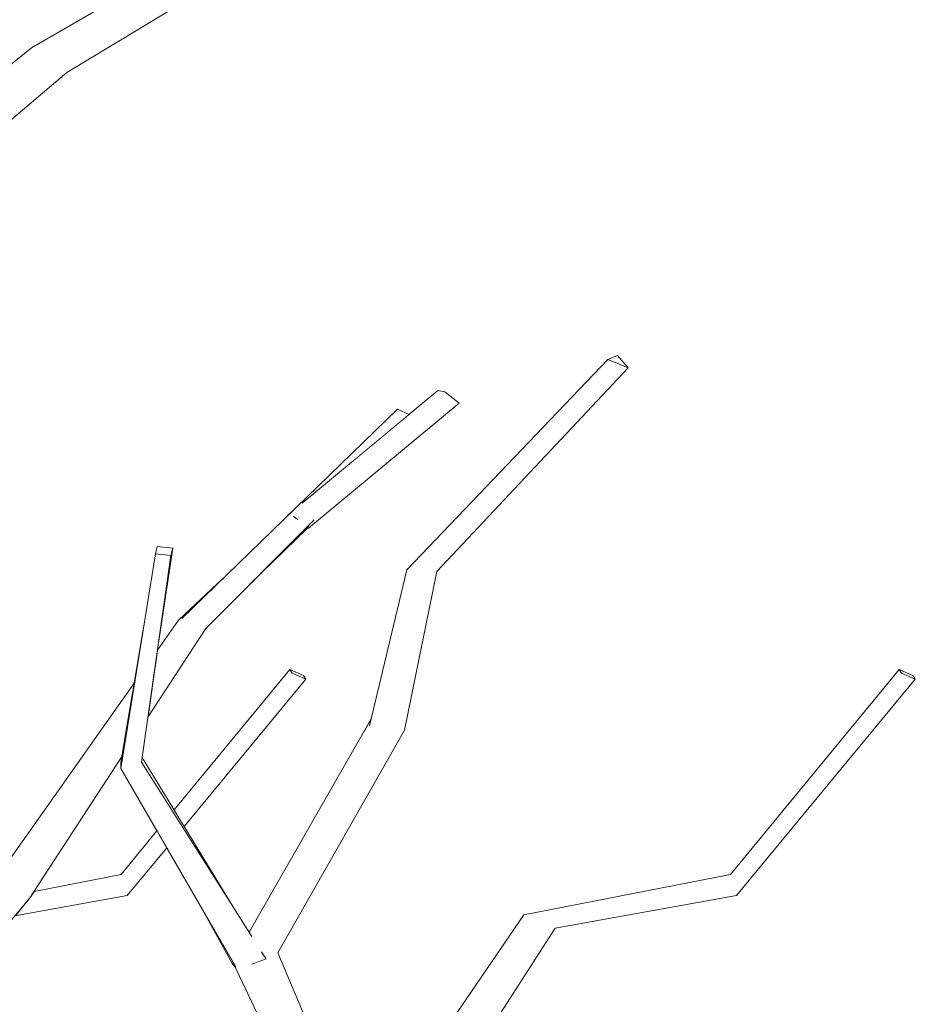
# Model space of a CAD drawing. Extents: x -289599 to -184549, y 66678 to 295474.
# Tile 80 of 256: x -281489 to -281325, y 71786 to 71966. Entities that reach past the tile are written whole.
import ezdxf

# ---------------------------------------------------------------- set-up
doc = ezdxf.new("R2010")
doc.units = 0
doc.header["$MEASUREMENT"] = 0
doc.linetypes.add('Wipeout_Contour', pattern=[1000, 0, -1000])
doc.layers.add('arch drzewa', color=8, linetype='Continuous')
doc.layers.add('arch drzewa_Nr_Pióra__4', color=8, linetype='Continuous', lineweight=9)

msp = doc.modelspace()

# ---------------------------------------------------------------- wipeouts: each hides what was drawn before it
at = {"color": 254, "linetype": 'Wipeout_Contour', "lineweight": 0, "ltscale": 1013533.010688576}
msp.add_wipeout([(-281518.47, 71923.95), (-281480.06, 71956.54), (-281482.34, 71958.25)], dxfattribs=at).dxf.layer = 'arch drzewa'
at = {"color": 254, "linetype": 'Wipeout_Contour', "lineweight": 0, "ltscale": 1013321.500974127}
msp.add_wipeout([(-281446.59, 71862.84), (-281435.92, 71873.19), (-281436.21, 71873.25)], dxfattribs=at).dxf.layer = 'arch drzewa'
at = {"color": 254, "linetype": 'Wipeout_Contour', "lineweight": 0, "ltscale": 1013381.188676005}
msp.add_wipeout([(-281461.01, 71868.14), (-281463.29, 71852.11), (-281460.67, 71869.49)], dxfattribs=at).dxf.layer = 'arch drzewa'
at = {"color": 254, "linetype": 'Wipeout_Contour', "lineweight": 0, "ltscale": 1351092.886746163}
msp.add_wipeout([(-281438.8, 71846.61), (-281459.03, 71819.32), (-281458.56, 71818.54), (-281436.28, 71845.52)], dxfattribs=at).dxf.layer = 'arch drzewa'
at = {"color": 254, "linetype": 'Wipeout_Contour', "lineweight": 0, "ltscale": 1351187.921875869}
msp.add_wipeout([(-281488.51, 71803.45), (-281489.56, 71802.2), (-281468.99, 71805.89), (-281469.95, 71808.21)], dxfattribs=at).dxf.layer = 'arch drzewa'
at = {"color": 254, "linetype": 'Wipeout_Contour', "lineweight": 0, "ltscale": 2702035.542912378}
msp.add_wipeout([(-281446.03, 71793.64), (-281449.07, 71792.46), (-281427.06, 71757.53), (-281425.94, 71759.16), (-281441.45, 71795.41), (-281443.72, 71794.53), (-281443.59, 71794.31), (-281445.93, 71793.46)], dxfattribs=at).dxf.layer = 'arch drzewa'

# ---------------------------------------------------------------- next in the draw order: wipeouts: each hides what was drawn before it
at = {"color": 254, "linetype": 'Wipeout_Contour', "lineweight": 0, "ltscale": 1013403.234576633}
msp.add_wipeout([(-281480.06, 71956.54), (-281419.82, 71992.96), (-281421.76, 71995.41)], dxfattribs=at).dxf.layer = 'arch drzewa'
at = {"color": 254, "linetype": 'Wipeout_Contour', "lineweight": 0, "ltscale": 1013563.764807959}
msp.add_wipeout([(-281482.34, 71958.25), (-281520.56, 71924.52), (-281518.47, 71923.95)], dxfattribs=at).dxf.layer = 'arch drzewa'
at = {"color": 254, "linetype": 'Wipeout_Contour', "lineweight": 0, "ltscale": 1013329.427359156}
msp.add_wipeout([(-281438.8, 71846.61), (-281459.85, 71820.66), (-281459.03, 71819.32)], dxfattribs=at).dxf.layer = 'arch drzewa'
at = {"color": 254, "linetype": 'Wipeout_Contour', "lineweight": 0, "ltscale": 1013352.766384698}
msp.add_wipeout([(-281468.99, 71805.89), (-281461.76, 71814.65), (-281462.09, 71815.2)], dxfattribs=at).dxf.layer = 'arch drzewa'
at = {"color": 254, "linetype": 'Wipeout_Contour', "lineweight": 0, "ltscale": 1013398.784202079}
msp.add_wipeout([(-281488.51, 71803.45), (-281469.95, 71808.21), (-281487.48, 71804.66)], dxfattribs=at).dxf.layer = 'arch drzewa'
at = {"color": 254, "linetype": 'Wipeout_Contour', "lineweight": 0, "ltscale": 3039624.41335219}
msp.add_wipeout([(-281449.07, 71792.46), (-281428.57, 71749.55), (-281421.42, 71748.58), (-281422.57, 71750.4), (-281422.94, 71749.83), (-281426.92, 71750.78), (-281427.13, 71750.9), (-281427.27, 71757.23), (-281427.06, 71757.53)], dxfattribs=at).dxf.layer = 'arch drzewa'

# ---------------------------------------------------------------- next in the draw order: wipeouts: each hides what was drawn before it
at = {"color": 254, "linetype": 'Wipeout_Contour', "lineweight": 0, "ltscale": 1013542.451563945}
msp.add_wipeout([(-281520.56, 71924.52), (-281482.34, 71958.25), (-281486.51, 71961.07)], dxfattribs=at).dxf.layer = 'arch drzewa'
at = {"color": 254, "linetype": 'Wipeout_Contour', "lineweight": 0, "ltscale": 1351099.318518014}
msp.add_wipeout([(-281439.26, 71847.28), (-281459.99, 71820.89), (-281459.85, 71820.66), (-281438.8, 71846.61)], dxfattribs=at).dxf.layer = 'arch drzewa'
at = {"color": 254, "linetype": 'Wipeout_Contour', "lineweight": 0, "ltscale": 1688991.301864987}
msp.add_wipeout([(-281486.95, 71805.29), (-281487.48, 71804.66), (-281469.95, 71808.21), (-281470.12, 71809.79), (-281486.69, 71805.69)], dxfattribs=at).dxf.layer = 'arch drzewa'

# ---------------------------------------------------------------- next in the draw order: wipeouts: each hides what was drawn before it
at = {"color": 254, "linetype": 'Wipeout_Contour', "lineweight": 0, "ltscale": 1013454.72213049}
msp.add_wipeout([(-281421.76, 71995.41), (-281482.34, 71958.25), (-281480.06, 71956.54)], dxfattribs=at).dxf.layer = 'arch drzewa'
at = {"color": 254, "linetype": 'Wipeout_Contour', "lineweight": 0, "ltscale": 2027169.733325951}
msp.add_wipeout([(-281522.46, 71925.53), (-281520.56, 71924.52), (-281486.51, 71961.07), (-281520.42, 71933.77), (-281520.05, 71927.86), (-281520.34, 71927.67)], dxfattribs=at).dxf.layer = 'arch drzewa'
at = {"color": 254, "linetype": 'Wipeout_Contour', "lineweight": 0, "ltscale": 1013332.072783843}
msp.add_wipeout([(-281439.26, 71847.28), (-281460.41, 71821.58), (-281459.99, 71820.89)], dxfattribs=at).dxf.layer = 'arch drzewa'
at = {"color": 254, "linetype": 'Wipeout_Contour', "lineweight": 0, "ltscale": 1013397.139458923}
msp.add_wipeout([(-281486.69, 71805.69), (-281470.12, 71809.79), (-281486.05, 71806.66)], dxfattribs=at).dxf.layer = 'arch drzewa'

# ---------------------------------------------------------------- next in the draw order: linework, layer by layer
at = {"layer": 'arch drzewa_Nr_Pióra__4', "linetype": 'Continuous'}
msp.add_line((-281518.47, 71923.95), (-281480.06, 71956.54), dxfattribs=at)

# ---------------------------------------------------------------- next in the draw order: wipeouts: each hides what was drawn before it
at = {"color": 254, "linetype": 'Wipeout_Contour', "lineweight": 0, "ltscale": 2364564.993570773}
msp.add_wipeout([(-281424.18, 71997.24), (-281482.34, 71958.25), (-281421.76, 71995.41), (-281422.53, 71996), (-281423.98, 71995.92), (-281424.32, 71996.24), (-281423.76, 71996.93)], dxfattribs=at).dxf.layer = 'arch drzewa'
at = {"color": 254, "linetype": 'Wipeout_Contour', "lineweight": 0, "ltscale": 1351065.618112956}
msp.add_wipeout([(-281439.26, 71847.28), (-281438.8, 71846.61), (-281436.28, 71845.52), (-281436.75, 71846.19)], dxfattribs=at).dxf.layer = 'arch drzewa'
at = {"color": 254, "linetype": 'Wipeout_Contour', "lineweight": 0, "ltscale": 1013254.816049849}
msp.add_wipeout([(-281441.45, 71795.41), (-281418.27, 71836.16), (-281424.65, 71836.95)], dxfattribs=at).dxf.layer = 'arch drzewa'
at = {"color": 254, "linetype": 'Wipeout_Contour', "lineweight": 0, "ltscale": 1351142.654998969}
msp.add_wipeout([(-281463, 71816.78), (-281469.95, 71808.21), (-281468.99, 71805.89), (-281462.09, 71815.2)], dxfattribs=at).dxf.layer = 'arch drzewa'
at = {"color": 254, "linetype": 'Wipeout_Contour', "lineweight": 0, "ltscale": 1013439.725910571}
msp.add_wipeout([(-281516.26, 71770.66), (-281486.95, 71805.29), (-281491.61, 71808.43)], dxfattribs=at).dxf.layer = 'arch drzewa'

# ---------------------------------------------------------------- next in the draw order: linework, layer by layer
at = {"layer": 'arch drzewa_Nr_Pióra__4', "linetype": 'Continuous'}
for p, q in [((-281439.26, 71847.28), (-281436.75, 71846.19)), ((-281438.8, 71846.61), (-281439.26, 71847.28)), ((-281436.28, 71845.52), (-281438.8, 71846.61)), ((-281436.75, 71846.19), (-281436.28, 71845.52))]:
    msp.add_line(p, q, dxfattribs=at)

# ---------------------------------------------------------------- next in the draw order: wipeouts: each hides what was drawn before it
at = {"color": 254, "linetype": 'Wipeout_Contour', "lineweight": 0, "ltscale": 1013464.87363823}
msp.add_wipeout([(-281424.18, 71997.24), (-281486.51, 71961.07), (-281482.34, 71958.25)], dxfattribs=at).dxf.layer = 'arch drzewa'
at = {"color": 254, "linetype": 'Wipeout_Contour', "lineweight": 0, "ltscale": 1013242.363849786}
msp.add_wipeout([(-281418.27, 71836.16), (-281412.34, 71865.23), (-281417.83, 71865.5)], dxfattribs=at).dxf.layer = 'arch drzewa'
at = {"color": 254, "linetype": 'Wipeout_Contour', "lineweight": 0, "ltscale": 2364316.023797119}
msp.add_wipeout([(-281424.65, 71836.95), (-281449.07, 71792.46), (-281446.03, 71793.64), (-281444.42, 71795.41), (-281444.35, 71795.52), (-281443.72, 71794.53), (-281441.45, 71795.41)], dxfattribs=at).dxf.layer = 'arch drzewa'
at = {"color": 254, "linetype": 'Wipeout_Contour', "lineweight": 0, "ltscale": 1013357.365195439}
msp.add_wipeout([(-281463.09, 71816.94), (-281469.95, 71808.21), (-281463, 71816.78)], dxfattribs=at).dxf.layer = 'arch drzewa'
at = {"color": 254, "linetype": 'Wipeout_Contour', "lineweight": 0, "ltscale": 1013152.916245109}
msp.add_wipeout([(-281422.94, 71749.83), (-281390.64, 71799.94), (-281394.25, 71800.96)], dxfattribs=at).dxf.layer = 'arch drzewa'

# ---------------------------------------------------------------- next in the draw order: linework, layer by layer
at = {"layer": 'arch drzewa_Nr_Pióra__4', "linetype": 'Continuous'}
for p, q in [((-281486.51, 71961.07), (-281424.18, 71997.24)), ((-281480.06, 71956.54), (-281419.82, 71992.96)), ((-281520.42, 71933.77), (-281486.51, 71961.07))]:
    msp.add_line(p, q, dxfattribs=at)

# ---------------------------------------------------------------- next in the draw order: wipeouts: each hides what was drawn before it
at = {"color": 254, "linetype": 'Wipeout_Contour', "lineweight": 0, "ltscale": 1013192.220106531}
msp.add_wipeout([(-281412.34, 71865.23), (-281377.32, 71902.48), (-281381.04, 71904.05)], dxfattribs=at).dxf.layer = 'arch drzewa'
at = {"color": 254, "linetype": 'Wipeout_Contour', "lineweight": 0, "ltscale": 1013268.176573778}
msp.add_wipeout([(-281424.36, 71838.18), (-281449.07, 71792.46), (-281424.65, 71836.95)], dxfattribs=at).dxf.layer = 'arch drzewa'
at = {"color": 254, "linetype": 'Wipeout_Contour', "lineweight": 0, "ltscale": 1351146.782397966}
msp.add_wipeout([(-281463.56, 71817.76), (-281470.12, 71809.79), (-281469.95, 71808.21), (-281463.09, 71816.94)], dxfattribs=at).dxf.layer = 'arch drzewa'
at = {"color": 254, "linetype": 'Wipeout_Contour', "lineweight": 0, "ltscale": 1013069.285024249}
msp.add_wipeout([(-281390.64, 71799.94), (-281357.44, 71805.89), (-281358.4, 71808.21)], dxfattribs=at).dxf.layer = 'arch drzewa'

# ---------------------------------------------------------------- next in the draw order: wipeouts: each hides what was drawn before it
at = {"color": 254, "linetype": 'Wipeout_Contour', "lineweight": 0, "ltscale": 1012994.682996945}
msp.add_wipeout([(-281357.44, 71805.89), (-281324.74, 71845.52), (-281327.25, 71846.61)], dxfattribs=at).dxf.layer = 'arch drzewa'
at = {"color": 254, "linetype": 'Wipeout_Contour', "lineweight": 0, "ltscale": 3039850.482743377}
msp.add_wipeout([(-281449.15, 71792.82), (-281449.23, 71792.9), (-281449.07, 71792.46), (-281424.36, 71838.18), (-281424.34, 71838.27), (-281446.67, 71799.19), (-281446.19, 71798.43), (-281446.41, 71798.02), (-281449.13, 71792.8)], dxfattribs=at).dxf.layer = 'arch drzewa'

# ---------------------------------------------------------------- next in the draw order: wipeouts: each hides what was drawn before it
at = {"color": 254, "linetype": 'Wipeout_Contour', "lineweight": 0, "ltscale": 1013248.297971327}
msp.add_wipeout([(-281417.83, 71865.5), (-281424.65, 71836.95), (-281418.27, 71836.16)], dxfattribs=at).dxf.layer = 'arch drzewa'
at = {"color": 254, "linetype": 'Wipeout_Contour', "lineweight": 0, "ltscale": 1013348.4402303}
msp.add_wipeout([(-281466.38, 71830.35), (-281449.55, 71803.74), (-281466.26, 71831.2)], dxfattribs=at).dxf.layer = 'arch drzewa'
at = {"color": 254, "linetype": 'Wipeout_Contour', "lineweight": 0, "ltscale": 1013175.673315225}
msp.add_wipeout([(-281394.25, 71800.96), (-281426.92, 71750.78), (-281422.94, 71749.83)], dxfattribs=at).dxf.layer = 'arch drzewa'
at = {"color": 254, "linetype": 'Wipeout_Contour', "lineweight": 0, "ltscale": 1013281.268451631}
msp.add_wipeout([(-281444.42, 71795.41), (-281443.59, 71794.31), (-281444.35, 71795.52)], dxfattribs=at).dxf.layer = 'arch drzewa'

# ---------------------------------------------------------------- next in the draw order: wipeouts: each hides what was drawn before it
at = {"color": 254, "linetype": 'Wipeout_Contour', "lineweight": 0, "ltscale": 1013221.964285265}
msp.add_wipeout([(-281381.04, 71904.05), (-281417.83, 71865.5), (-281412.34, 71865.23)], dxfattribs=at).dxf.layer = 'arch drzewa'
at = {"color": 254, "linetype": 'Wipeout_Contour', "lineweight": 0, "ltscale": 1351111.190384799}
msp.add_wipeout([(-281446.19, 71798.43), (-281466.38, 71830.35), (-281470.16, 71829.18), (-281446.41, 71798.02)], dxfattribs=at).dxf.layer = 'arch drzewa'
at = {"color": 254, "linetype": 'Wipeout_Contour', "lineweight": 0, "ltscale": 1013163.216469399}
msp.add_wipeout([(-281426.92, 71750.78), (-281394.25, 71800.96), (-281396.4, 71802.36)], dxfattribs=at).dxf.layer = 'arch drzewa'

# ---------------------------------------------------------------- next in the draw order: linework, layer by layer
at = {"layer": 'arch drzewa_Nr_Pióra__4', "linetype": 'Continuous'}
msp.add_line((-281418.27, 71836.16), (-281412.34, 71865.23), dxfattribs=at)

# ---------------------------------------------------------------- next in the draw order: wipeouts: each hides what was drawn before it
at = {"color": 254, "linetype": 'Wipeout_Contour', "lineweight": 0, "ltscale": 1013168.881005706}
msp.add_wipeout([(-281379.26, 71904.73), (-281381.04, 71904.05), (-281377.32, 71902.48)], dxfattribs=at).dxf.layer = 'arch drzewa'
at = {"color": 254, "linetype": 'Wipeout_Contour', "lineweight": 0, "ltscale": 1013284.455166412}
msp.add_wipeout([(-281428.24, 71884.98), (-281417.39, 71893.98), (-281419.55, 71894.93)], dxfattribs=at).dxf.layer = 'arch drzewa'
at = {"color": 254, "linetype": 'Wipeout_Contour', "lineweight": 0, "ltscale": 1013381.565354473}
msp.add_wipeout([(-281466.38, 71830.35), (-281461.01, 71868.14), (-281463.85, 71868.46)], dxfattribs=at).dxf.layer = 'arch drzewa'
at = {"color": 254, "linetype": 'Wipeout_Contour', "lineweight": 0, "ltscale": 1013322.440006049}
msp.add_wipeout([(-281470.16, 71829.18), (-281449.13, 71792.8), (-281446.41, 71798.02)], dxfattribs=at).dxf.layer = 'arch drzewa'
at = {"color": 254, "linetype": 'Wipeout_Contour', "lineweight": 0, "ltscale": 1013102.919871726}
msp.add_wipeout([(-281358.4, 71808.21), (-281394.25, 71800.96), (-281390.64, 71799.94)], dxfattribs=at).dxf.layer = 'arch drzewa'
at = {"color": 254, "linetype": 'Wipeout_Contour', "lineweight": 0, "ltscale": 1350916.986326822}
msp.add_wipeout([(-281396.4, 71802.36), (-281427.27, 71757.23), (-281427.13, 71750.9), (-281426.92, 71750.78)], dxfattribs=at).dxf.layer = 'arch drzewa'

# ---------------------------------------------------------------- next in the draw order: linework, layer by layer
at = {"layer": 'arch drzewa_Nr_Pióra__4', "linetype": 'Continuous'}
for p, q in [((-281381.04, 71904.05), (-281379.26, 71904.73)), ((-281377.32, 71902.48), (-281381.04, 71904.05)), ((-281379.26, 71904.73), (-281377.32, 71902.48)), ((-281446.67, 71799.19), (-281424.34, 71838.27)), ((-281441.45, 71795.41), (-281418.27, 71836.16)), ((-281422.94, 71749.83), (-281390.64, 71799.94)), ((-281425.94, 71759.16), (-281441.45, 71795.41))]:
    msp.add_line(p, q, dxfattribs=at)

# ---------------------------------------------------------------- next in the draw order: wipeouts: each hides what was drawn before it
at = {"color": 254, "linetype": 'Wipeout_Contour', "lineweight": 0, "ltscale": 1013381.211755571}
msp.add_wipeout([(-281463.85, 71868.46), (-281470.16, 71829.18), (-281466.38, 71830.35)], dxfattribs=at).dxf.layer = 'arch drzewa'
at = {"color": 254, "linetype": 'Wipeout_Contour', "lineweight": 0, "ltscale": 1013075.092382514}
msp.add_wipeout([(-281394.25, 71800.96), (-281358.4, 71808.21), (-281358.57, 71809.79)], dxfattribs=at).dxf.layer = 'arch drzewa'
at = {"color": 254, "linetype": 'Wipeout_Contour', "lineweight": 0, "ltscale": 1688835.890984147}
msp.add_wipeout([(-281456.03, 71804.73), (-281449.86, 71793.6), (-281449.17, 71792.74), (-281449.23, 71792.9), (-281449.15, 71792.82)], dxfattribs=at).dxf.layer = 'arch drzewa'
at = {"color": 254, "linetype": 'Wipeout_Contour', "lineweight": 0, "ltscale": 1351044.263248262}
msp.add_wipeout([(-281444.42, 71795.41), (-281446.03, 71793.64), (-281445.93, 71793.46), (-281443.59, 71794.31)], dxfattribs=at).dxf.layer = 'arch drzewa'

# ---------------------------------------------------------------- next in the draw order: linework, layer by layer
at = {"layer": 'arch drzewa_Nr_Pióra__4', "linetype": 'Continuous'}
for p, q in [((-281449.86, 71793.6), (-281456.03, 71804.73)), ((-281443.59, 71794.31), (-281446.18, 71793.37)), ((-281443.59, 71794.31), (-281444.42, 71795.62)), ((-281449.17, 71792.74), (-281449.86, 71793.6)), ((-281449.07, 71792.46), (-281449.24, 71792.91)), ((-281428.57, 71749.55), (-281449.07, 71792.46))]:
    msp.add_line(p, q, dxfattribs=at)

# ---------------------------------------------------------------- next in the draw order: wipeouts: each hides what was drawn before it
at = {"color": 254, "linetype": 'Wipeout_Contour', "lineweight": 0, "ltscale": 1351182.047934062}
msp.add_wipeout([(-281463.52, 71869.81), (-281463.85, 71868.46), (-281461.01, 71868.14), (-281460.67, 71869.49)], dxfattribs=at).dxf.layer = 'arch drzewa'
at = {"color": 254, "linetype": 'Wipeout_Contour', "lineweight": 0, "ltscale": 1013383.211111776}
msp.add_wipeout([(-281470.18, 71830.25), (-281470.16, 71829.18), (-281466.08, 71854.61)], dxfattribs=at).dxf.layer = 'arch drzewa'
at = {"color": 254, "linetype": 'Wipeout_Contour', "lineweight": 0, "ltscale": 1013109.583746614}
msp.add_wipeout([(-281358.57, 71809.79), (-281396.4, 71802.36), (-281394.25, 71800.96)], dxfattribs=at).dxf.layer = 'arch drzewa'

# ---------------------------------------------------------------- next in the draw order: linework, layer by layer
at = {"layer": 'arch drzewa_Nr_Pióra__4', "linetype": 'Continuous'}
for p, q in [((-281463.85, 71868.46), (-281463.52, 71869.81)), ((-281463.52, 71869.81), (-281460.67, 71869.49)), ((-281461.01, 71868.14), (-281463.85, 71868.46)), ((-281460.67, 71869.49), (-281461.01, 71868.14)), ((-281446.18, 71798.41), (-281466.38, 71830.35)), ((-281449.55, 71803.74), (-281466.26, 71831.2)), ((-281427.32, 71757.14), (-281396.4, 71802.36))]:
    msp.add_line(p, q, dxfattribs=at)

# ---------------------------------------------------------------- next in the draw order: wipeouts: each hides what was drawn before it
at = {"color": 254, "linetype": 'Wipeout_Contour', "lineweight": 0, "ltscale": 1351157.3436304}
msp.add_wipeout([(-281463.93, 71847.58), (-281465.21, 71838.56), (-281454.6, 71854.8), (-281459.01, 71856.61)], dxfattribs=at).dxf.layer = 'arch drzewa'
at = {"color": 254, "linetype": 'Wipeout_Contour', "lineweight": 0, "ltscale": 1013017.559657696}
msp.add_wipeout([(-281327.25, 71846.61), (-281358.4, 71808.21), (-281357.44, 71805.89)], dxfattribs=at).dxf.layer = 'arch drzewa'
at = {"color": 254, "linetype": 'Wipeout_Contour', "lineweight": 0, "ltscale": 1013393.936008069}
msp.add_wipeout([(-281486.95, 71805.29), (-281470.02, 71831.21), (-281468.75, 71838.73)], dxfattribs=at).dxf.layer = 'arch drzewa'

# ---------------------------------------------------------------- next in the draw order: linework, layer by layer
at = {"layer": 'arch drzewa_Nr_Pióra__4', "linetype": 'Continuous'}
for p, q in [((-281458.56, 71818.54), (-281436.28, 71845.52)), ((-281390.64, 71799.94), (-281357.44, 71805.89))]:
    msp.add_line(p, q, dxfattribs=at)

# ---------------------------------------------------------------- next in the draw order: wipeouts: each hides what was drawn before it
at = {"color": 254, "linetype": 'Wipeout_Contour', "lineweight": 0, "ltscale": 1013327.941688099}
msp.add_wipeout([(-281454.6, 71854.8), (-281434.89, 71874.57), (-281437.2, 71874.73)], dxfattribs=at).dxf.layer = 'arch drzewa'
at = {"color": 254, "linetype": 'Wipeout_Contour', "lineweight": 0, "ltscale": 1013373.403708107}
msp.add_wipeout([(-281463.93, 71847.58), (-281459.01, 71856.61), (-281463.61, 71849.81)], dxfattribs=at).dxf.layer = 'arch drzewa'
at = {"color": 254, "linetype": 'Wipeout_Contour', "lineweight": 0, "ltscale": 1012999.527580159}
msp.add_wipeout([(-281358.4, 71808.21), (-281327.25, 71846.61), (-281327.71, 71847.28)], dxfattribs=at).dxf.layer = 'arch drzewa'
at = {"color": 254, "linetype": 'Wipeout_Contour', "lineweight": 0, "ltscale": 1351204.285926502}
msp.add_wipeout([(-281491.61, 71808.43), (-281486.95, 71805.29), (-281468.75, 71838.73), (-281467.97, 71843.38)], dxfattribs=at).dxf.layer = 'arch drzewa'

# ---------------------------------------------------------------- next in the draw order: linework, layer by layer
at = {"layer": 'arch drzewa_Nr_Pióra__4', "linetype": 'Continuous'}
for p, q in [((-281460.41, 71821.58), (-281439.26, 71847.28)), ((-281516.26, 71770.66), (-281486.95, 71805.29))]:
    msp.add_line(p, q, dxfattribs=at)

# ---------------------------------------------------------------- next in the draw order: wipeouts: each hides what was drawn before it
at = {"color": 254, "linetype": 'Wipeout_Contour', "lineweight": 0, "ltscale": 1351164.016914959}
msp.add_wipeout([(-281463.53, 71850.43), (-281463.61, 71849.81), (-281459.01, 71856.61), (-281459.6, 71856.3)], dxfattribs=at).dxf.layer = 'arch drzewa'
at = {"color": 254, "linetype": 'Wipeout_Contour', "lineweight": 0, "ltscale": 1013020.148626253}
msp.add_wipeout([(-281327.71, 71847.28), (-281358.57, 71809.79), (-281358.4, 71808.21)], dxfattribs=at).dxf.layer = 'arch drzewa'
at = {"color": 254, "linetype": 'Wipeout_Contour', "lineweight": 0, "ltscale": 1013400.544614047}
msp.add_wipeout([(-281491.61, 71808.43), (-281467.97, 71843.38), (-281467.88, 71843.93)], dxfattribs=at).dxf.layer = 'arch drzewa'

# ---------------------------------------------------------------- next in the draw order: linework, layer by layer
at = {"layer": 'arch drzewa_Nr_Pióra__4', "linetype": 'Continuous'}
msp.add_line((-281396.4, 71802.36), (-281358.57, 71809.79), dxfattribs=at)

# ---------------------------------------------------------------- next in the draw order: wipeouts: each hides what was drawn before it
at = {"color": 254, "linetype": 'Wipeout_Contour', "lineweight": 0, "ltscale": 1013374.183592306}
msp.add_wipeout([(-281463.47, 71850.83), (-281463.53, 71850.43), (-281459.6, 71856.3)], dxfattribs=at).dxf.layer = 'arch drzewa'
at = {"color": 254, "linetype": 'Wipeout_Contour', "lineweight": 0, "ltscale": 1350631.917021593}
msp.add_wipeout([(-281327.71, 71847.28), (-281327.25, 71846.61), (-281324.74, 71845.52), (-281325.2, 71846.19)], dxfattribs=at).dxf.layer = 'arch drzewa'
at = {"color": 254, "linetype": 'Wipeout_Contour', "lineweight": 0, "ltscale": 1351212.55004025}
msp.add_wipeout([(-281494.69, 71806.63), (-281491.61, 71808.43), (-281467.88, 71843.93), (-281467.73, 71844.8)], dxfattribs=at).dxf.layer = 'arch drzewa'

# ---------------------------------------------------------------- next in the draw order: linework, layer by layer
at = {"layer": 'arch drzewa_Nr_Pióra__4', "linetype": 'Continuous'}
for p, q in [((-281470.16, 71829.18), (-281463.85, 71868.46)), ((-281466.38, 71830.35), (-281461.01, 71868.14)), ((-281463.29, 71852.11), (-281460.67, 71869.49)), ((-281470.18, 71830.25), (-281466.08, 71854.61)), ((-281358.57, 71809.79), (-281327.71, 71847.28)), ((-281327.71, 71847.28), (-281325.2, 71846.19)), ((-281327.25, 71846.61), (-281327.71, 71847.28)), ((-281324.74, 71845.52), (-281327.25, 71846.61)), ((-281494.69, 71806.63), (-281467.73, 71844.8)), ((-281357.44, 71805.89), (-281324.74, 71845.52)), ((-281325.2, 71846.19), (-281324.74, 71845.52)), ((-281486.95, 71805.29), (-281470.02, 71831.21)), ((-281470.16, 71829.18), (-281470.18, 71830.25)), ((-281449.12, 71792.78), (-281470.16, 71829.18)), ((-281470.12, 71809.79), (-281463.56, 71817.76)), ((-281468.99, 71805.89), (-281461.76, 71814.65)), ((-281486.05, 71806.66), (-281470.12, 71809.79)), ((-281489.56, 71802.2), (-281468.99, 71805.89))]:
    msp.add_line(p, q, dxfattribs=at)

# ---------------------------------------------------------------- next in the draw order: wipeouts: each hides what was drawn before it
at = {"color": 254, "linetype": 'Wipeout_Contour', "lineweight": 0, "ltscale": 2702193.191257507}
msp.add_wipeout([(-281419.55, 71894.93), (-281459.01, 71856.61), (-281454.6, 71854.8), (-281437.2, 71874.73), (-281437.99, 71874.87), (-281438.56, 71875.25), (-281436.9, 71877.8), (-281428.24, 71884.98)], dxfattribs=at).dxf.layer = 'arch drzewa'

# ---------------------------------------------------------------- next in the draw order: linework, layer by layer
at = {"layer": 'arch drzewa_Nr_Pióra__4', "linetype": 'Continuous'}
for p, q in [((-281424.65, 71836.95), (-281417.83, 71865.5)), ((-281465.21, 71838.56), (-281454.6, 71854.8))]:
    msp.add_line(p, q, dxfattribs=at)

# ---------------------------------------------------------------- next in the draw order: wipeouts: each hides what was drawn before it
at = {"color": 254, "linetype": 'Wipeout_Contour', "lineweight": 0, "ltscale": 1013325.32354666}
msp.add_wipeout([(-281439.69, 71875.49), (-281439.63, 71875.44), (-281439.59, 71875.47)], dxfattribs=at).dxf.layer = 'arch drzewa'
at = {"color": 254, "linetype": 'Wipeout_Contour', "lineweight": 0, "ltscale": 1013320.896508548}
msp.add_wipeout([(-281438.56, 71875.25), (-281437.99, 71874.87), (-281438.45, 71875.23)], dxfattribs=at).dxf.layer = 'arch drzewa'
at = {"color": 254, "linetype": 'Wipeout_Contour', "lineweight": 0, "ltscale": 1013312.891385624}
msp.add_wipeout([(-281436.21, 71873.25), (-281435.82, 71873.17), (-281436.08, 71873.37)], dxfattribs=at).dxf.layer = 'arch drzewa'
at = {"color": 254, "linetype": 'Wipeout_Contour', "lineweight": 0, "ltscale": 1013362.738127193}
msp.add_wipeout([(-281459.6, 71856.3), (-281459.01, 71856.61), (-281451.5, 71863.91)], dxfattribs=at).dxf.layer = 'arch drzewa'

# ---------------------------------------------------------------- next in the draw order: linework, layer by layer
at = {"layer": 'arch drzewa_Nr_Pióra__4', "linetype": 'Continuous'}
for p, q in [((-281459.6, 71856.3), (-281451.5, 71863.91)), ((-281463.47, 71850.83), (-281459.6, 71856.3))]:
    msp.add_line(p, q, dxfattribs=at)

# ---------------------------------------------------------------- next in the draw order: wipeouts: each hides what was drawn before it
at = {"color": 254, "linetype": 'Wipeout_Contour', "lineweight": 0, "ltscale": 2702131.420217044}
msp.add_wipeout([(-281438.45, 71875.23), (-281437.99, 71874.87), (-281437.2, 71874.73), (-281434.89, 71874.57), (-281436.08, 71873.37), (-281435.82, 71873.17), (-281408.26, 71896.03), (-281410.88, 71898.09)], dxfattribs=at).dxf.layer = 'arch drzewa'

# ---------------------------------------------------------------- next in the draw order: linework, layer by layer
at = {"layer": 'arch drzewa_Nr_Pióra__4', "linetype": 'Continuous'}
for p, q in [((-281446.59, 71862.84), (-281435.92, 71873.19)), ((-281436.21, 71873.25), (-281435.82, 71873.17)), ((-281435.82, 71873.17), (-281436.08, 71873.37))]:
    msp.add_line(p, q, dxfattribs=at)

# ---------------------------------------------------------------- next in the draw order: wipeouts: each hides what was drawn before it
at = {"color": 254, "linetype": 'Wipeout_Contour', "lineweight": 0, "ltscale": 1013324.11745276}
msp.add_wipeout([(-281438.91, 71876.14), (-281439.69, 71875.49), (-281439.59, 71875.47)], dxfattribs=at).dxf.layer = 'arch drzewa'

# ---------------------------------------------------------------- next in the draw order: linework, layer by layer
at = {"layer": 'arch drzewa_Nr_Pióra__4', "linetype": 'Continuous'}
for p, q in [((-281439.69, 71875.49), (-281439.63, 71875.44)), ((-281439.59, 71875.47), (-281439.69, 71875.49))]:
    msp.add_line(p, q, dxfattribs=at)

# ---------------------------------------------------------------- next in the draw order: wipeouts: each hides what was drawn before it
at = {"color": 254, "linetype": 'Wipeout_Contour', "lineweight": 0, "ltscale": 1688826.246416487}
msp.add_wipeout([(-281438.56, 71875.25), (-281438.45, 71875.23), (-281410.88, 71898.09), (-281412.12, 71898.35), (-281436.9, 71877.8)], dxfattribs=at).dxf.layer = 'arch drzewa'

# ---------------------------------------------------------------- next in the draw order: linework, layer by layer
at = {"layer": 'arch drzewa_Nr_Pióra__4', "linetype": 'Continuous'}
for p, q in [((-281417.83, 71865.5), (-281381.04, 71904.05)), ((-281412.34, 71865.23), (-281377.32, 71902.48)), ((-281437, 71877.72), (-281412.12, 71898.35)), ((-281410.88, 71898.09), (-281412.12, 71898.35)), ((-281408.26, 71896.03), (-281410.88, 71898.09)), ((-281435.82, 71873.17), (-281408.26, 71896.03)), ((-281459.01, 71856.61), (-281419.55, 71894.93)), ((-281417.39, 71893.98), (-281419.55, 71894.93)), ((-281439.69, 71875.49), (-281438.91, 71876.14)), ((-281438.45, 71875.23), (-281438.6, 71875.26)), ((-281437.81, 71874.73), (-281438.45, 71875.23)), ((-281454.6, 71854.8), (-281434.8, 71874.66))]:
    msp.add_line(p, q, dxfattribs=at)

doc.saveas('drawing.dxf')
